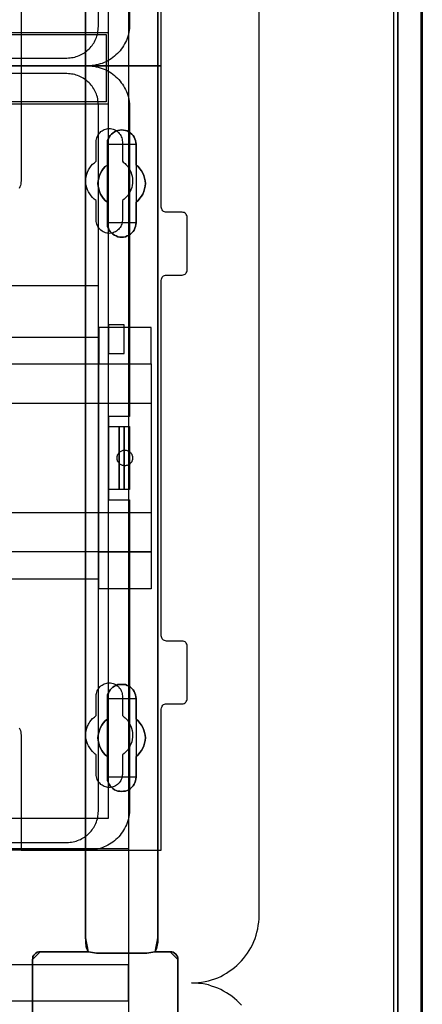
# Model space of a CAD drawing. Extents: x -543332 to -314699, y -9028 to 155584.
# Tile 158 of 256: x -442040 to -441269, y 24799 to 26681. Entities that reach past the tile are written whole.
import ezdxf

# ---------------------------------------------------------------- set-up
doc = ezdxf.new("R2010")
doc.units = 0
doc.header["$MEASUREMENT"] = 0
doc.layers.get('0').update_dxf_attribs({"color": 8})
for name, color, linetype in [('30', 7, 'Continuous'), ('5', 7, 'Continuous'), ('50', 7, 'Continuous')]:
    doc.layers.add(name, color=color, linetype=linetype)

# ---------------------------------------------------------------- blocks, each defined once
blk = doc.blocks.new('*U1106')
at = {"layer": '5', "color": 7}
for points in [[(896, -801.193125), (896, -20.806875), (895.948446, -19.779375), (895.896893, -18.751875), (895.793785, -17.724375), (895.587571, -16.74825), (895.381356, -15.72075), (895.072034, -14.744625), (894.762712, -13.7685), (894.401836, -12.84375), (893.989407, -11.919), (893.525424, -10.99425), (893.061441, -10.120875), (892.494351, -9.2475), (891.927261, -8.4255), (891.257063, -7.6035), (890.586865, -6.832875), (889.865114, -6.113625), (889.143363, -5.394375), (888.370058, -4.7265), (887.545199, -4.058625), (886.720341, -3.4935)], [(891.310316, -20.805704), (891.310316, -801.191648)], [(891.310316, -801.191648), (891.310316, -20.805704)], [(845.374185, -173.234937), (845.374185, -298.744188), (845.374185, -323.250088), (845.374185, -401.905292), (845.374185, -403.035543), (845.219512, -403.960294), (845.116396, -404.371294), (845.013281, -404.62817), (844.910165, -404.83367), (844.80705, -404.885045), (847.745842, -404.885045), (848.055188, -404.93642), (848.312977, -404.987795), (848.570766, -405.14192), (848.828554, -405.34742), (848.983228, -405.55292), (849.137901, -405.809796), (849.241017, -406.118046), (849.241017, -406.374921), (849.241017, -431.137696)], [(821.39983, -431.137696), (821.39983, -406.374921), (821.451388, -406.118046), (821.502946, -405.809796), (821.657619, -405.55292), (821.86385, -405.34742), (822.070081, -405.14192), (822.32787, -404.987795), (822.637216, -404.93642), (822.895005, -404.885045), (832.123843, -404.885045), (832.020727, -404.83367), (831.917612, -404.62817), (831.814496, -404.371294), (831.711381, -403.960294), (831.608265, -403.035543), (831.556707, -401.905292), (831.556707, -401.905292), (831.556707, -78.807593)], [(831.555951, -78.807619), (831.555951, -401.907002), (831.607518, -403.037259), (831.710651, -403.962015), (831.813784, -404.373017), (831.916918, -404.629894), (832.020051, -404.835395), (832.123184, -404.88677), (833.670183, -405.143647), (833.670183, -405.143647), (843.31314, -405.143647), (844.808572, -404.88677), (844.911706, -404.835395), (845.014839, -404.629894), (845.117972, -404.373017), (845.221105, -403.962015), (845.375805, -403.037259), (845.375805, -401.907002), (845.375805, -323.251388), (845.375805, -298.745361), (845.375805, -173.235456)], [(849.241017, -431.138668), (849.241017, -406.374113), (849.241017, -406.117219), (849.137901, -405.808947), (848.983228, -405.552053), (848.828554, -405.346538), (848.570766, -405.141023), (848.312977, -404.986887), (848.055188, -404.935508), (847.745842, -404.88413), (844.80705, -404.88413), (843.311875, -405.141023), (833.670575, -405.141023), (832.123843, -404.88413), (822.895005, -404.88413), (822.637216, -404.935508), (822.32787, -404.986887), (822.070081, -405.141023), (821.86385, -405.346538), (821.657619, -405.552053), (821.502946, -405.808947), (821.451388, -406.117219), (821.39983, -406.374113), (821.39983, -406.374113), (821.39983, -431.138668)]]:
    blk.add_lwpolyline(points, dxfattribs=at)
at = {"layer": '5', "color": 59}
for points in [[(891.307665, -20.806406), (891.307665, -801.190946), (891.307665, -20.806406)], [(895.997349, -20.806406), (895.997349, -780.795001), (895.997349, -20.806406)]]:
    blk.add_lwpolyline(points, close=True, dxfattribs=at)
at = {"layer": '5', "color": 7}
for points in [[(831.555951, -401.907625), (831.555951, -78.808532), (831.555951, -401.907625)], [(845.373154, -173.235771), (845.373154, -298.746832), (845.373154, -173.235771)], [(839.857989, -267.870029), (839.497071, -268.024179), (839.187713, -268.178328), (838.826796, -268.229711), (838.465878, -268.229711), (838.104961, -268.229711), (837.744043, -268.178328), (837.434685, -268.024179), (837.073768, -267.870029), (836.76441, -267.664497), (836.506612, -267.458964), (836.300373, -267.150666), (836.094134, -266.89375), (835.939455, -266.534068), (835.784776, -266.225769), (835.733217, -265.866087), (835.733217, -265.506405), (835.733217, -261.549904), (835.32074, -261.241605), (834.959822, -260.83054), (834.650464, -260.419475), (834.392666, -260.00841), (834.237987, -259.494579), (834.083308, -259.03213), (833.980189, -258.518299), (833.928629, -258.004468), (833.980189, -257.490636), (834.083308, -256.976805), (834.237987, -256.462974), (834.392666, -256.000526), (834.650464, -255.589461), (834.959822, -255.178395), (835.32074, -254.76733), (835.733217, -254.459032), (835.733217, -250.50253), (835.733217, -250.142848), (835.784776, -249.783167), (835.939455, -249.423485), (836.094134, -249.115186), (836.300373, -248.806887), (836.506612, -248.549971), (836.76441, -248.344439), (837.073768, -248.138906), (837.434685, -247.933374), (837.744043, -247.830607), (838.104961, -247.779224), (838.465878, -247.727841), (838.826796, -247.779224), (839.187713, -247.830607), (839.497071, -247.933374), (839.857989, -248.138906), (840.167347, -248.344439), (840.425145, -248.549971), (840.682943, -248.806887), (840.837622, -249.115186), (840.992301, -249.423485), (841.14698, -249.783167), (841.19854, -250.142848), (841.250099, -250.50253), (841.250099, -254.459032), (841.611017, -254.76733), (841.971934, -255.178395), (842.281292, -255.589461), (842.539091, -256.000526), (842.745329, -256.462974), (842.848448, -256.976805), (842.951568, -257.490636), (843.003127, -258.004468), (842.951568, -258.518299), (842.848448, -259.03213), (842.745329, -259.494579), (842.539091, -260.00841), (842.281292, -260.419475), (841.971934, -260.83054), (841.611017, -261.241605), (841.250099, -261.549904), (841.250099, -265.506405), (841.19854, -265.866087), (841.14698, -266.225769), (840.992301, -266.534068), (840.837622, -266.89375), (840.682943, -267.150666), (840.425145, -267.458964), (840.167347, -267.664497), (839.857989, -267.870029)], [(837.073768, -267.870029), (837.434685, -268.024179), (837.744043, -268.178328), (838.104961, -268.229711), (838.465878, -268.229711), (838.826796, -268.229711), (839.187713, -268.178328), (839.497071, -268.024179), (839.857989, -267.870029), (840.167347, -267.664497), (840.425145, -267.458964), (840.682943, -267.150666), (840.837622, -266.89375), (840.992301, -266.534068), (841.14698, -266.225769), (841.19854, -265.866087), (841.250099, -265.506405), (841.250099, -261.549904), (841.611017, -261.241605), (841.971934, -260.83054), (842.281292, -260.419475), (842.539091, -260.00841), (842.745329, -259.494579), (842.848448, -259.03213), (842.951568, -258.518299), (843.003127, -258.004468), (842.951568, -257.490636), (842.848448, -256.976805), (842.745329, -256.462974), (842.539091, -256.000526), (842.281292, -255.589461), (841.971934, -255.178395), (841.611017, -254.76733), (841.250099, -254.459032), (841.250099, -250.50253), (841.19854, -250.142848), (841.14698, -249.783167), (840.992301, -249.423485), (840.837622, -249.115186), (840.682943, -248.806887), (840.425145, -248.549971), (840.167347, -248.344439), (839.857989, -248.138906), (839.497071, -247.933374), (839.187713, -247.830607), (838.826796, -247.779224), (838.465878, -247.727841), (838.104961, -247.779224), (837.744043, -247.830607), (837.434685, -247.933374), (837.073768, -248.138906), (836.76441, -248.344439), (836.506612, -248.549971), (836.300373, -248.806887), (836.094134, -249.115186), (835.939455, -249.423485), (835.784776, -249.783167), (835.733217, -250.142848), (835.733217, -250.50253), (835.733217, -254.459032), (835.32074, -254.76733), (834.959822, -255.178395), (834.650464, -255.589461), (834.392666, -256.000526), (834.237987, -256.462974), (834.083308, -256.976805), (833.980189, -257.490636), (833.928629, -258.004468), (833.980189, -258.518299), (834.083308, -259.03213), (834.237987, -259.494579), (834.392666, -260.00841), (834.650464, -260.419475), (834.959822, -260.83054), (835.32074, -261.241605), (835.733217, -261.549904), (835.733217, -265.506405), (835.733217, -265.866087), (835.784776, -266.225769), (835.939455, -266.534068), (836.094134, -266.89375), (836.300373, -267.150666), (836.506612, -267.458964), (836.76441, -267.664497), (837.073768, -267.870029)], [(837.073768, -267.870029), (837.434685, -268.024179), (837.744043, -268.178328), (838.104961, -268.229711), (838.465878, -268.229711), (838.826796, -268.229711), (839.187713, -268.178328), (839.497071, -268.024179), (839.857989, -267.870029), (840.167347, -267.664497), (840.425145, -267.458964), (840.682943, -267.150666), (840.837622, -266.89375), (840.992301, -266.534068), (841.14698, -266.225769), (841.19854, -265.866087), (841.250099, -265.506405), (841.250099, -261.549904), (841.611017, -261.241605), (841.971934, -260.83054), (842.281292, -260.419475), (842.539091, -260.00841), (842.745329, -259.494579), (842.848448, -259.03213), (842.951568, -258.518299), (843.003127, -258.004468), (842.951568, -257.490636), (842.848448, -256.976805), (842.745329, -256.462974), (842.539091, -256.000526), (842.281292, -255.589461), (841.971934, -255.178395), (841.611017, -254.76733), (841.250099, -254.459032), (841.250099, -250.50253), (841.19854, -250.142848), (841.14698, -249.783167), (840.992301, -249.423485), (840.837622, -249.115186), (840.682943, -248.806887), (840.425145, -248.549971), (840.167347, -248.344439), (839.857989, -248.138906), (839.497071, -247.933374), (839.187713, -247.830607), (838.826796, -247.779224), (838.465878, -247.727841), (838.104961, -247.779224), (837.744043, -247.830607), (837.434685, -247.933374), (837.073768, -248.138906), (836.76441, -248.344439), (836.506612, -248.549971), (836.300373, -248.806887), (836.094134, -249.115186), (835.939455, -249.423485), (835.784776, -249.783167), (835.733217, -250.142848), (835.733217, -250.50253), (835.733217, -254.459032), (835.32074, -254.76733), (834.959822, -255.178395), (834.650464, -255.589461), (834.392666, -256.000526), (834.237987, -256.462974), (834.083308, -256.976805), (833.980189, -257.490636), (833.928629, -258.004468), (833.980189, -258.518299), (834.083308, -259.03213), (834.237987, -259.494579), (834.392666, -260.00841), (834.650464, -260.419475), (834.959822, -260.83054), (835.32074, -261.241605), (835.733217, -261.549904), (835.733217, -265.506405), (835.733217, -265.866087), (835.784776, -266.225769), (835.939455, -266.534068), (836.094134, -266.89375), (836.300373, -267.150666), (836.506612, -267.458964), (836.76441, -267.664497), (837.073768, -267.870029)], [(841.250792, -250.505736), (841.199233, -250.145639), (841.147674, -249.785541), (840.992997, -249.425444), (840.838321, -249.116789), (840.683644, -248.808134), (840.425849, -248.550921), (840.168054, -248.345151), (839.858701, -248.139381), (839.497788, -247.933611), (839.188434, -247.830726), (838.827522, -247.779284), (838.466609, -247.727841), (838.105697, -247.779284), (837.744784, -247.830726), (837.43543, -247.933611), (837.074518, -248.139381), (836.765164, -248.345151), (836.507369, -248.550921), (836.301133, -248.808134), (836.094898, -249.116789), (835.940221, -249.425444), (835.785544, -249.785541), (835.733985, -250.145639), (835.733985, -250.505736), (841.250792, -250.505736)], [(835.733985, -254.462051), (835.733985, -250.503088), (835.733985, -254.462051)], [(841.248141, -250.503088), (841.248141, -254.462051), (841.248141, -250.503088)], [(835.733985, -254.459403), (835.321332, -254.767738), (834.960261, -255.178852), (834.650771, -255.589966), (834.392864, -256.001079), (834.238119, -256.463582), (834.083374, -256.977474), (833.980211, -257.491366), (833.928629, -258.005258), (833.980211, -258.51915), (834.083374, -259.033041), (834.238119, -259.495544), (834.392864, -260.009436), (834.650771, -260.42055), (834.960261, -260.831663), (835.321332, -261.242777), (835.733985, -261.551112), (835.733985, -254.459403)], [(841.248141, -261.551112), (841.609462, -261.242777), (841.970783, -260.831663), (842.280486, -260.42055), (842.538572, -260.009436), (842.745041, -259.495544), (842.848276, -259.033041), (842.95151, -258.51915), (843.003127, -258.005258), (842.95151, -257.491366), (842.848276, -256.977474), (842.745041, -256.463582), (842.538572, -256.001079), (842.280486, -255.589966), (841.970783, -255.178852), (841.609462, -254.767738), (841.248141, -254.459403), (841.248141, -261.551112)], [(835.733985, -265.507427), (835.733985, -261.548464), (835.733985, -265.507427)], [(841.248141, -261.548464), (841.248141, -265.507427), (841.248141, -261.548464)], [(835.733985, -265.504779), (835.733985, -265.864676), (835.785544, -266.224573), (835.940221, -266.533055), (836.094898, -266.892952), (836.301133, -267.150021), (836.507369, -267.458504), (836.765164, -267.664159), (837.074518, -267.869815), (837.43543, -268.024056), (837.744784, -268.178298), (838.105697, -268.229711), (838.466609, -268.229711), (838.827522, -268.229711), (839.188434, -268.178298), (839.497788, -268.024056), (839.858701, -267.869815), (840.168054, -267.664159), (840.425849, -267.458504), (840.683644, -267.150021), (840.838321, -266.892952), (840.992997, -266.533055), (841.147674, -266.224573), (841.199233, -265.864676), (841.250792, -265.504779), (835.733985, -265.504779)], [(845.373154, -298.744184), (845.373154, -323.252684), (845.373154, -298.744184)], [(845.373154, -323.250036), (845.373154, -401.907625), (845.373154, -323.250036)], [(841.250099, -371.492049), (841.19854, -371.851684), (841.14698, -372.211319), (840.992301, -372.570955), (840.837622, -372.879214), (840.682943, -373.187473), (840.425145, -373.444355), (840.167347, -373.701238), (839.857989, -373.906744), (839.497071, -374.060873), (839.187713, -374.163626), (838.826796, -374.215003), (838.465878, -374.266379), (838.104961, -374.215003), (837.744043, -374.163626), (837.434685, -374.060873), (837.073768, -373.906744), (836.76441, -373.701238), (836.506612, -373.444355), (836.300373, -373.187473), (836.094134, -372.879214), (835.939455, -372.570955), (835.784776, -372.211319), (835.733217, -371.851684), (835.733217, -371.492049), (835.733217, -367.536058), (835.32074, -367.227799), (834.959822, -366.816787), (834.650464, -366.405775), (834.392666, -365.994763), (834.237987, -365.532375), (834.083308, -365.01861), (833.980189, -364.504845), (833.928629, -363.99108), (833.980189, -363.477315), (834.083308, -362.96355), (834.237987, -362.501162), (834.392666, -362.038773), (834.650464, -361.576385), (834.959822, -361.165373), (835.32074, -360.754361), (835.733217, -360.446102), (835.733217, -356.490112), (835.733217, -356.130476), (835.784776, -355.770841), (835.939455, -355.462582), (836.094134, -355.102946), (836.300373, -354.846064), (836.506612, -354.537805), (836.76441, -354.332299), (837.073768, -354.126793), (837.434685, -353.972663), (837.744043, -353.818534), (838.104961, -353.767157), (838.465878, -353.767157), (838.826796, -353.767157), (839.187713, -353.818534), (839.497071, -353.972663), (839.857989, -354.126793), (840.167347, -354.332299), (840.425145, -354.537805), (840.682943, -354.846064), (840.837622, -355.102946), (840.992301, -355.462582), (841.14698, -355.770841), (841.19854, -356.130476), (841.250099, -356.490112), (841.250099, -360.446102), (841.611017, -360.754361), (841.971934, -361.165373), (842.281292, -361.576385), (842.539091, -362.038773), (842.745329, -362.501162), (842.848448, -362.96355), (842.951568, -363.477315), (843.003127, -363.99108), (842.951568, -364.504845), (842.848448, -365.01861), (842.745329, -365.532375), (842.539091, -365.994763), (842.281292, -366.405775), (841.971934, -366.816787), (841.611017, -367.227799), (841.250099, -367.536058), (841.250099, -371.492049)], [(837.073768, -373.906744), (837.434685, -374.060873), (837.744043, -374.163626), (838.104961, -374.215003), (838.465878, -374.266379), (838.826796, -374.215003), (839.187713, -374.163626), (839.497071, -374.060873), (839.857989, -373.906744), (840.167347, -373.701238), (840.425145, -373.444355), (840.682943, -373.187473), (840.837622, -372.879214), (840.992301, -372.570955), (841.14698, -372.211319), (841.19854, -371.851684), (841.250099, -371.492049), (841.250099, -367.536058), (841.611017, -367.227799), (841.971934, -366.816787), (842.281292, -366.405775), (842.539091, -365.994763), (842.745329, -365.532375), (842.848448, -365.01861), (842.951568, -364.504845), (843.003127, -363.99108), (842.951568, -363.477315), (842.848448, -362.96355), (842.745329, -362.501162), (842.539091, -362.038773), (842.281292, -361.576385), (841.971934, -361.165373), (841.611017, -360.754361), (841.250099, -360.446102), (841.250099, -356.490112), (841.19854, -356.130476), (841.14698, -355.770841), (840.992301, -355.462582), (840.837622, -355.102946), (840.682943, -354.846064), (840.425145, -354.537805), (840.167347, -354.332299), (839.857989, -354.126793), (839.497071, -353.972663), (839.187713, -353.818534), (838.826796, -353.767157), (838.465878, -353.767157), (838.104961, -353.767157), (837.744043, -353.818534), (837.434685, -353.972663), (837.073768, -354.126793), (836.76441, -354.332299), (836.506612, -354.537805), (836.300373, -354.846064), (836.094134, -355.102946), (835.939455, -355.462582), (835.784776, -355.770841), (835.733217, -356.130476), (835.733217, -356.490112), (835.733217, -360.446102), (835.32074, -360.754361), (834.959822, -361.165373), (834.650464, -361.576385), (834.392666, -362.038773), (834.237987, -362.501162), (834.083308, -362.96355), (833.980189, -363.477315), (833.928629, -363.99108), (833.980189, -364.504845), (834.083308, -365.01861), (834.237987, -365.532375), (834.392666, -365.994763), (834.650464, -366.405775), (834.959822, -366.816787), (835.32074, -367.227799), (835.733217, -367.536058), (835.733217, -371.492049), (835.733217, -371.851684), (835.784776, -372.211319), (835.939455, -372.570955), (836.094134, -372.879214), (836.300373, -373.187473), (836.506612, -373.444355), (836.76441, -373.701238), (837.073768, -373.906744)], [(837.073768, -373.906744), (837.434685, -374.060873), (837.744043, -374.163626), (838.104961, -374.215003), (838.465878, -374.266379), (838.826796, -374.215003), (839.187713, -374.163626), (839.497071, -374.060873), (839.857989, -373.906744), (840.167347, -373.701238), (840.425145, -373.444355), (840.682943, -373.187473), (840.837622, -372.879214), (840.992301, -372.570955), (841.14698, -372.211319), (841.19854, -371.851684), (841.250099, -371.492049), (841.250099, -367.536058), (841.611017, -367.227799), (841.971934, -366.816787), (842.281292, -366.405775), (842.539091, -365.994763), (842.745329, -365.532375), (842.848448, -365.01861), (842.951568, -364.504845), (843.003127, -363.99108), (842.951568, -363.477315), (842.848448, -362.96355), (842.745329, -362.501162), (842.539091, -362.038773), (842.281292, -361.576385), (841.971934, -361.165373), (841.611017, -360.754361), (841.250099, -360.446102), (841.250099, -356.490112), (841.19854, -356.130476), (841.14698, -355.770841), (840.992301, -355.462582), (840.837622, -355.102946), (840.682943, -354.846064), (840.425145, -354.537805), (840.167347, -354.332299), (839.857989, -354.126793), (839.497071, -353.972663), (839.187713, -353.818534), (838.826796, -353.767157), (838.465878, -353.767157), (838.104961, -353.767157), (837.744043, -353.818534), (837.434685, -353.972663), (837.073768, -354.126793), (836.76441, -354.332299), (836.506612, -354.537805), (836.300373, -354.846064), (836.094134, -355.102946), (835.939455, -355.462582), (835.784776, -355.770841), (835.733217, -356.130476), (835.733217, -356.490112), (835.733217, -360.446102), (835.32074, -360.754361), (834.959822, -361.165373), (834.650464, -361.576385), (834.392666, -362.038773), (834.237987, -362.501162), (834.083308, -362.96355), (833.980189, -363.477315), (833.928629, -363.99108), (833.980189, -364.504845), (834.083308, -365.01861), (834.237987, -365.532375), (834.392666, -365.994763), (834.650464, -366.405775), (834.959822, -366.816787), (835.32074, -367.227799), (835.733217, -367.536058), (835.733217, -371.492049), (835.733217, -371.851684), (835.784776, -372.211319), (835.939455, -372.570955), (836.094134, -372.879214), (836.300373, -373.187473), (836.506612, -373.444355), (836.76441, -373.701238), (837.073768, -373.906744)], [(841.250792, -356.492089), (841.199233, -356.132193), (841.147674, -355.772296), (840.992997, -355.463813), (840.838321, -355.103916), (840.683644, -354.846847), (840.425849, -354.538365), (840.168054, -354.332709), (839.858701, -354.127054), (839.497788, -353.972813), (839.188434, -353.818571), (838.827522, -353.767157), (838.466609, -353.767157), (838.105697, -353.767157), (837.744784, -353.818571), (837.43543, -353.972813), (837.074518, -354.127054), (836.765164, -354.332709), (836.507369, -354.538365), (836.301133, -354.846847), (836.094898, -355.103916), (835.940221, -355.463813), (835.785544, -355.772296), (835.733985, -356.132193), (835.733985, -356.492089), (841.250792, -356.492089)], [(835.733985, -360.448405), (835.733985, -356.489441), (835.733985, -360.448405)], [(841.248141, -356.489441), (841.248141, -360.448405), (841.248141, -356.489441)], [(835.733985, -360.445757), (835.321332, -360.754092), (834.960261, -361.165205), (834.650771, -361.576319), (834.392864, -362.038822), (834.238119, -362.501324), (834.083374, -362.963827), (833.980211, -363.477719), (833.928629, -363.991611), (833.980211, -364.505503), (834.083374, -365.019395), (834.238119, -365.533287), (834.392864, -365.99579), (834.650771, -366.406903), (834.960261, -366.818017), (835.321332, -367.22913), (835.733985, -367.537465), (835.733985, -360.445757)], [(841.248141, -367.537465), (841.609462, -367.22913), (841.970783, -366.818017), (842.280486, -366.406903), (842.538572, -365.99579), (842.745041, -365.533287), (842.848276, -365.019395), (842.95151, -364.505503), (843.003127, -363.991611), (842.95151, -363.477719), (842.848276, -362.963827), (842.745041, -362.501324), (842.538572, -362.038822), (842.280486, -361.576319), (841.970783, -361.165205), (841.609462, -360.754092), (841.248141, -360.445757), (841.248141, -367.537465)], [(835.733985, -371.493781), (835.733985, -367.534817), (835.733985, -371.493781)], [(841.248141, -367.534817), (841.248141, -371.493781), (841.248141, -367.534817)], [(835.733985, -371.491133), (835.733985, -371.850887), (835.785544, -372.210641), (835.940221, -372.570395), (836.094898, -372.878756), (836.301133, -373.187117), (836.507369, -373.444084), (836.765164, -373.701051), (837.074518, -373.906625), (837.43543, -374.060805), (837.744784, -374.163592), (838.105697, -374.214986), (838.466609, -374.266379), (838.827522, -374.214986), (839.188434, -374.163592), (839.497788, -374.060805), (839.858701, -373.906625), (840.168054, -373.701051), (840.425849, -373.444084), (840.683644, -373.187117), (840.838321, -372.878756), (840.992997, -372.570395), (841.147674, -372.210641), (841.199233, -371.850887), (841.250792, -371.491133), (835.733985, -371.491133)], [(831.555951, -401.904976), (831.607767, -403.036004), (831.711399, -403.961391), (831.81503, -404.372674), (831.918661, -404.629726), (832.022293, -404.835367), (832.125924, -404.886778), (831.555951, -401.904976)], [(831.555951, -401.904976), (831.555951, -401.904976), (831.555951, -401.904976)], [(831.555951, -401.904976), (831.607767, -403.036004), (831.711399, -403.961391), (831.81503, -404.372674), (831.918661, -404.629726), (832.022293, -404.835367), (832.125924, -404.886778), (831.555951, -401.904976)], [(831.555951, -401.904976), (831.607767, -403.036004), (831.711399, -403.961391), (831.81503, -404.372674), (831.918661, -404.629726), (832.022293, -404.835367), (832.125924, -404.886778), (831.555951, -401.904976)], [(831.555951, -401.904976), (831.607767, -403.036004), (831.711399, -403.961391), (831.81503, -404.372674), (831.918661, -404.629726), (832.022293, -404.835367), (832.125924, -404.886778), (831.555951, -401.904976)], [(831.555951, -401.904976), (831.607767, -403.036004), (831.711399, -403.961391), (831.81503, -404.372674), (831.918661, -404.629726), (832.022293, -404.835367), (832.125924, -404.886778), (831.555951, -401.904976)], [(831.555951, -401.904976), (831.607767, -403.036004), (831.711399, -403.961391), (831.81503, -404.372674), (831.918661, -404.629726), (832.022293, -404.835367), (832.125924, -404.886778), (831.555951, -401.904976)], [(831.555951, -401.904976), (831.607767, -403.036004), (831.711399, -403.961391), (831.81503, -404.372674), (831.918661, -404.629726), (832.022293, -404.835367), (832.125924, -404.886778), (831.555951, -401.904976)], [(831.555951, -401.904976), (831.607767, -403.036004), (831.711399, -403.961391), (831.81503, -404.372674), (831.918661, -404.629726), (832.022293, -404.835367), (832.125924, -404.886778), (831.555951, -401.904976)], [(831.555951, -401.904976), (831.607767, -403.036004), (831.711399, -403.961391), (831.81503, -404.372674), (831.918661, -404.629726), (832.022293, -404.835367), (832.125924, -404.886778), (831.555951, -401.904976)], [(831.555951, -401.904976), (831.607767, -403.036004), (831.711399, -403.961391), (831.81503, -404.372674), (831.918661, -404.629726), (832.022293, -404.835367), (832.125924, -404.886778), (831.555951, -401.904976)], [(831.555951, -401.904976), (831.607767, -403.036004), (831.711399, -403.961391), (831.81503, -404.372674), (831.918661, -404.629726), (832.022293, -404.835367), (832.125924, -404.886778), (831.555951, -401.904976)], [(831.555951, -401.904976), (831.607767, -403.036004), (831.711399, -403.961391), (831.81503, -404.372674), (831.918661, -404.629726), (832.022293, -404.835367), (832.125924, -404.886778), (831.555951, -401.904976)], [(831.555951, -401.904976), (831.607767, -403.036004), (831.711399, -403.961391), (831.81503, -404.372674), (831.918661, -404.629726), (832.022293, -404.835367), (832.125924, -404.886778), (831.555951, -401.904976)], [(831.555951, -401.904976), (831.607767, -403.036004), (831.711399, -403.961391), (831.81503, -404.372674), (831.918661, -404.629726), (832.022293, -404.835367), (832.125924, -404.886778), (831.555951, -401.904976)], [(831.555951, -401.904976), (831.607767, -403.036004), (831.711399, -403.961391), (831.81503, -404.372674), (831.918661, -404.629726), (832.022293, -404.835367), (832.125924, -404.886778), (831.555951, -401.904976)], [(831.555951, -401.904976), (831.607767, -403.036004), (831.711399, -403.961391), (831.81503, -404.372674), (831.918661, -404.629726), (832.022293, -404.835367), (832.125924, -404.886778), (831.555951, -401.904976)], [(831.555951, -401.904976), (831.607767, -403.036004), (831.711399, -403.961391), (831.81503, -404.372674), (831.918661, -404.629726), (832.022293, -404.835367), (832.125924, -404.886778), (831.555951, -401.904976)], [(831.555951, -401.904976), (831.607767, -403.036004), (831.711399, -403.961391), (831.81503, -404.372674), (831.918661, -404.629726), (832.022293, -404.835367), (832.125924, -404.886778), (831.555951, -401.904976)], [(831.555951, -401.904976), (831.607767, -403.036004), (831.711399, -403.961391), (831.81503, -404.372674), (831.918661, -404.629726), (832.022293, -404.835367), (832.125924, -404.886778), (831.555951, -401.904976)], [(831.555951, -401.904976), (831.607767, -403.036004), (831.711399, -403.961391), (831.81503, -404.372674), (831.918661, -404.629726), (832.022293, -404.835367), (832.125924, -404.886778), (831.555951, -401.904976)], [(831.555951, -401.904976), (831.607767, -403.036004), (831.711399, -403.961391), (831.81503, -404.372674), (831.918661, -404.629726), (832.022293, -404.835367), (832.125924, -404.886778), (831.555951, -401.904976)], [(844.805832, -404.886778), (844.909464, -404.835367), (845.013095, -404.629726), (845.116727, -404.372674), (845.220358, -403.961391), (845.375805, -403.036004), (845.375805, -401.904976), (844.805832, -404.886778)], [(844.805832, -404.886778), (844.909464, -404.835367), (845.013095, -404.629726), (845.116727, -404.372674), (845.220358, -403.961391), (845.375805, -403.036004), (845.375805, -401.904976), (844.805832, -404.886778)], [(844.805832, -404.886778), (844.909464, -404.835367), (845.013095, -404.629726), (845.116727, -404.372674), (845.220358, -403.961391), (845.375805, -403.036004), (845.375805, -401.904976), (844.805832, -404.886778)], [(844.805832, -404.886778), (844.909464, -404.835367), (845.013095, -404.629726), (845.116727, -404.372674), (845.220358, -403.961391), (845.375805, -403.036004), (845.375805, -401.904976), (844.805832, -404.886778)], [(844.805832, -404.886778), (844.909464, -404.835367), (845.013095, -404.629726), (845.116727, -404.372674), (845.220358, -403.961391), (845.375805, -403.036004), (845.375805, -401.904976), (844.805832, -404.886778)], [(844.805832, -404.886778), (844.909464, -404.835367), (845.013095, -404.629726), (845.116727, -404.372674), (845.220358, -403.961391), (845.375805, -403.036004), (845.375805, -401.904976), (844.805832, -404.886778)], [(844.805832, -404.886778), (844.909464, -404.835367), (845.013095, -404.629726), (845.116727, -404.372674), (845.220358, -403.961391), (845.375805, -403.036004), (845.375805, -401.904976), (844.805832, -404.886778)], [(844.805832, -404.886778), (844.909464, -404.835367), (845.013095, -404.629726), (845.116727, -404.372674), (845.220358, -403.961391), (845.375805, -403.036004), (845.375805, -401.904976), (844.805832, -404.886778)], [(844.805832, -404.886778), (844.909464, -404.835367), (845.013095, -404.629726), (845.116727, -404.372674), (845.220358, -403.961391), (845.375805, -403.036004), (845.375805, -401.904976), (844.805832, -404.886778)], [(844.805832, -404.886778), (844.909464, -404.835367), (845.013095, -404.629726), (845.116727, -404.372674), (845.220358, -403.961391), (845.375805, -403.036004), (845.375805, -401.904976), (844.805832, -404.886778)], [(844.805832, -404.886778), (844.909464, -404.835367), (845.013095, -404.629726), (845.116727, -404.372674), (845.220358, -403.961391), (845.375805, -403.036004), (845.375805, -401.904976), (844.805832, -404.886778)], [(844.805832, -404.886778), (844.909464, -404.835367), (845.013095, -404.629726), (845.116727, -404.372674), (845.220358, -403.961391), (845.375805, -403.036004), (845.375805, -401.904976), (844.805832, -404.886778)], [(844.805832, -404.886778), (844.909464, -404.835367), (845.013095, -404.629726), (845.116727, -404.372674), (845.220358, -403.961391), (845.375805, -403.036004), (845.375805, -401.904976), (844.805832, -404.886778)], [(844.805832, -404.886778), (844.909464, -404.835367), (845.013095, -404.629726), (845.116727, -404.372674), (845.220358, -403.961391), (845.375805, -403.036004), (845.375805, -401.904976), (844.805832, -404.886778)], [(844.805832, -404.886778), (844.909464, -404.835367), (845.013095, -404.629726), (845.116727, -404.372674), (845.220358, -403.961391), (845.375805, -403.036004), (845.375805, -401.904976), (844.805832, -404.886778)], [(844.805832, -404.886778), (844.909464, -404.835367), (845.013095, -404.629726), (845.116727, -404.372674), (845.220358, -403.961391), (845.375805, -403.036004), (845.375805, -401.904976), (844.805832, -404.886778)], [(844.805832, -404.886778), (844.909464, -404.835367), (845.013095, -404.629726), (845.116727, -404.372674), (845.220358, -403.961391), (845.375805, -403.036004), (845.375805, -401.904976), (844.805832, -404.886778)], [(844.805832, -404.886778), (844.909464, -404.835367), (845.013095, -404.629726), (845.116727, -404.372674), (845.220358, -403.961391), (845.375805, -403.036004), (845.375805, -401.904976), (844.805832, -404.886778)], [(844.805832, -404.886778), (844.909464, -404.835367), (845.013095, -404.629726), (845.116727, -404.372674), (845.220358, -403.961391), (845.375805, -403.036004), (845.375805, -401.904976), (844.805832, -404.886778)], [(844.805832, -404.886778), (844.909464, -404.835367), (845.013095, -404.629726), (845.116727, -404.372674), (845.220358, -403.961391), (845.375805, -403.036004), (845.375805, -401.904976), (844.805832, -404.886778)], [(844.805832, -404.886778), (844.909464, -404.835367), (845.013095, -404.629726), (845.116727, -404.372674), (845.220358, -403.961391), (845.375805, -403.036004), (845.375805, -401.904976), (844.805832, -404.886778)], [(845.373154, -401.904976), (845.373154, -401.904976), (845.373154, -401.904976)], [(822.897666, -404.88413), (822.639418, -404.935631), (822.329521, -404.987133), (822.071274, -405.141638), (821.864676, -405.347645), (821.658078, -405.553651), (821.503129, -405.81116), (821.45148, -406.12017), (821.39983, -406.377678), (822.897666, -404.88413)], [(821.39983, -406.37503), (821.39983, -431.1404), (821.39983, -406.37503)], [(822.895015, -404.88413), (832.125924, -404.88413), (822.895015, -404.88413)], [(832.123273, -404.88413), (833.67413, -405.143647), (832.123273, -404.88413)], [(832.123273, -404.88413), (832.123273, -404.88413), (832.123273, -404.88413)], [(843.313299, -405.140999), (833.671479, -405.140999), (843.313299, -405.140999)], [(843.310648, -405.143647), (844.808483, -404.88413), (843.310648, -405.143647)], [(844.805832, -404.88413), (844.805832, -404.88413), (844.805832, -404.88413)], [(847.745832, -404.88413), (844.805832, -404.88413), (847.745832, -404.88413)], [(849.241017, -406.377678), (849.241017, -406.12017), (849.1379, -405.81116), (848.983226, -405.553651), (848.828552, -405.347645), (848.570761, -405.141638), (848.312971, -404.987133), (848.05518, -404.935631), (847.745832, -404.88413), (849.241017, -406.377678)], [(849.238365, -406.37503), (849.238365, -431.1404), (849.238365, -406.37503)]]:
    blk.add_lwpolyline(points, close=True, dxfattribs=at)
at = {"layer": '50', "color": 7}
for points in [[(895.766709, -801.133213), (895.766709, -20.558787), (895.715375, -19.53212), (895.66404, -18.556787), (895.510037, -17.530121), (895.356035, -16.554788), (895.150698, -15.579455), (894.842692, -14.655455), (894.534687, -13.731456), (894.175347, -12.807456), (893.764673, -11.934789), (893.302664, -11.113456), (892.840656, -10.24079), (892.327313, -9.47079), (891.762636, -8.70079), (891.146625, -7.930791), (890.530614, -7.212124), (889.863269, -6.544791), (889.144589, -5.877458), (888.425909, -5.261458), (887.655895, -4.645458), (886.885882, -4.132125), (886.064533, -3.618792)], [(890.538865, -801.136518), (890.538865, -20.552831)], [(861.376437, -415.107967), (860.965643, -414.64587), (860.5035, -414.235118), (860.041357, -413.824365), (859.579214, -413.413612), (859.065722, -413.054204), (858.552229, -412.746139), (857.987388, -412.438075), (857.422546, -412.13001), (856.857705, -411.87329), (856.292863, -411.667913), (855.676672, -411.462537), (855.060482, -411.257161), (854.444291, -411.103129), (853.776751, -411.00044), (853.16056, -410.949096), (852.49302, -410.897752), (851.82548, -410.846408), (852.49302, -410.846408), (853.16056, -410.795064), (853.776751, -410.692376), (854.444291, -410.589688), (855.060482, -410.435655), (855.676672, -410.281623), (856.292863, -410.076247), (856.857705, -409.870871), (857.422546, -409.61415), (857.987388, -409.306086), (858.552229, -408.998021), (859.065722, -408.638612), (859.579214, -408.279204), (860.041357, -407.919795), (860.5035, -407.509043), (860.965643, -407.09829), (861.376437, -406.636193), (861.787231, -406.174096), (862.198025, -405.660656), (862.55747, -405.147215), (862.865565, -404.633774), (863.173661, -404.120333), (863.481756, -403.555548), (863.738502, -402.939419), (863.995248, -402.374634), (864.200645, -401.758505), (864.354693, -401.142376), (864.508741, -400.526247), (864.611439, -399.910118), (864.714138, -399.242645), (864.765487, -398.575172), (864.765487, -397.907699), (864.765487, -84.554755)], [(503.983265, -85.921426), (839.76091, -85.921426), (839.76091, -735.000783), (503.983265, -735.000783), (503.983265, -85.921426)], [(507.824617, -92.486155), (835.919558, -92.486155), (835.919558, -379.414356), (507.824617, -379.414356), (507.824617, -92.486155)], [(507.824617, -229.100851), (835.919558, -229.100851), (835.919558, -242.79966), (507.824617, -242.79966), (507.824617, -229.100851)], [(839.76091, -435.77199), (503.983265, -435.77199), (503.983265, -385.150219), (839.76091, -385.150219), (839.76091, -435.77199)], [(503.983265, -414.285013), (839.76091, -414.285013), (839.76091, -407.405155), (503.983265, -407.405155), (503.983265, -414.285013)]]:
    blk.add_lwpolyline(points, dxfattribs=at)
blk.add_lwpolyline([(508.238179, -229.513961), (835.505996, -229.513961), (835.505996, -242.386551), (508.238179, -242.386551), (508.238179, -229.513961)], close=True, dxfattribs=at)
blk = doc.blocks.new('*U1107')
at = {"layer": '50', "color": 7}
for points in [[(840.002154, -168.476979), (840.002154, -227.493776), (839.981154, -227.914123), (839.960154, -228.313453), (839.918153, -228.712784), (839.834152, -229.112114), (839.750152, -229.511444), (839.645151, -229.889757), (839.51915, -230.26807), (839.372148, -230.625365), (839.204147, -230.98266), (839.036145, -231.318938), (838.847144, -231.655216), (838.637142, -231.991494), (838.40614, -232.306755), (838.175138, -232.600998), (837.923136, -232.895242), (837.650133, -233.168468), (837.377131, -233.420676), (837.083128, -233.672885), (836.789125, -233.925093), (836.474123, -234.135267), (836.13812, -234.345441), (835.802117, -234.534597), (835.466114, -234.723754), (835.109111, -234.870875), (834.752107, -235.017997), (834.374104, -235.144101), (833.996101, -235.249188), (833.597097, -235.333258), (833.219094, -235.417327), (832.82009, -235.459362), (832.421087, -235.501397), (832.001083, -235.501397), (512.000243, -235.501397)], [(515.970229, -234.010496), (827.968097, -234.010496), (828.283097, -233.989478), (828.598098, -233.96846), (828.892099, -233.926425), (829.1861, -233.884389), (829.480101, -233.821336), (829.774102, -233.737265), (830.047102, -233.632176), (830.320103, -233.527087), (830.593104, -233.421999), (830.845105, -233.274874), (831.097105, -233.148768), (831.349106, -232.980626), (831.580107, -232.812484), (831.811107, -232.644342), (832.021108, -232.455182), (832.231108, -232.245004), (832.441109, -232.055844), (832.630109, -231.824649), (832.81911, -231.593454), (832.98711, -231.362258), (833.134111, -231.131063), (833.281111, -230.87885), (833.407112, -230.605619), (833.533112, -230.353406), (833.638112, -230.080175), (833.743113, -229.806944), (833.827113, -229.512696), (833.890113, -229.218447), (833.932113, -228.924198), (833.974113, -228.62995), (833.995113, -228.314683), (834.016113, -227.999417), (834.016113, -93.002352)]]:
    blk.add_lwpolyline(points, dxfattribs=at)
blk = doc.blocks.new('*U1108')
at = {"layer": '30', "color": 7}
blk.add_lwpolyline([(819.226609, -213.484137), (819.226609, -235.501397), (846.056088, -235.501397), (846.056088, -208.508866)], dxfattribs=at)
blk.add_lwpolyline([(819.226609, -213.484137), (819.226609, -235.501397), (846.056088, -235.501397), (846.056088, -208.508866)], dxfattribs=at)
blk = doc.blocks.new('*U1118')
at = {"layer": '50', "color": 7}
for points in [[(512.000243, -235.498748), (832.001083, -235.498748), (832.421087, -235.519766), (832.82009, -235.540783), (833.219094, -235.582818), (833.597097, -235.666887), (833.996101, -235.750957), (834.374104, -235.856044), (834.752107, -235.982148), (835.109111, -236.12927), (835.466114, -236.276391), (835.802117, -236.465548), (836.13812, -236.654704), (836.474123, -236.864878), (836.789125, -237.075052), (837.083128, -237.32726), (837.377131, -237.579469), (837.650133, -237.831677), (837.923136, -238.104903), (838.175138, -238.399147), (838.40614, -238.714407), (838.637142, -239.00865), (838.847144, -239.344929), (839.036145, -239.681207), (839.204147, -240.017485), (839.372148, -240.37478), (839.51915, -240.753093), (839.645151, -241.110388), (839.750152, -241.488701), (839.834152, -241.888031), (839.918153, -242.287361), (839.960154, -242.686692), (839.981154, -243.086022), (840.002154, -243.506369), (840.002154, -302.523166), (835.970118, -302.523166), (835.970118, -318.475355), (840.002154, -318.475355), (840.002154, -377.492152), (839.981154, -377.9125), (839.960154, -378.31183), (839.918153, -378.71116), (839.834152, -379.11049), (839.750152, -379.50982), (839.645151, -379.888133), (839.51915, -380.266446), (839.372148, -380.623741), (839.204147, -380.981037), (839.036145, -381.317315), (838.847144, -381.653593), (838.637142, -381.989871), (838.40614, -382.305131), (838.175138, -382.599375), (837.923136, -382.893618), (837.650133, -383.166844), (837.377131, -383.419052), (837.083128, -383.671261), (836.789125, -383.92347), (836.474123, -384.133643), (836.13812, -384.343817), (835.802117, -384.532974), (835.466114, -384.72213), (835.109111, -384.869252), (834.752107, -385.016373), (834.374104, -385.142477), (833.996101, -385.247564), (833.597097, -385.331634), (833.219094, -385.415703), (832.82009, -385.457738), (832.421087, -385.499773), (832.001083, -385.499773), (512.000243, -385.499773)], [(515.970229, -384.008872), (827.968097, -384.008872), (828.283097, -383.987855), (828.598098, -383.966837), (828.892099, -383.924803), (829.1861, -383.882768), (829.480101, -383.819716), (829.774102, -383.735646), (830.047102, -383.630559), (830.320103, -383.525472), (830.593104, -383.420386), (830.845105, -383.273264), (831.097105, -383.14716), (831.349106, -382.979021), (831.580107, -382.810882), (831.811107, -382.642743), (832.021108, -382.453586), (832.231108, -382.243412), (832.441109, -382.054256), (832.630109, -381.823065), (832.81911, -381.591873), (832.98711, -381.360682), (833.134111, -381.129491), (833.281111, -380.877283), (833.407112, -380.604057), (833.533112, -380.351848), (833.638112, -380.078622), (833.743113, -379.805396), (833.827113, -379.511153), (833.890113, -379.21691), (833.932113, -378.922666), (833.974113, -378.628423), (833.995113, -378.313162), (834.016113, -377.997901), (834.016113, -243.003268), (833.995113, -242.688007), (833.974113, -242.372747), (833.932113, -242.078503), (833.890113, -241.78426), (833.827113, -241.490017), (833.743113, -241.195773), (833.638112, -240.922547), (833.533112, -240.649321), (833.407112, -240.397113), (833.281111, -240.123887), (833.134111, -239.871678), (832.98711, -239.640487), (832.81911, -239.409296), (832.630109, -239.178105), (832.441109, -238.946914), (832.231108, -238.757757), (832.021108, -238.547583), (831.811107, -238.358427), (831.580107, -238.190288), (831.349106, -238.022149), (831.097105, -237.85401), (830.845105, -237.727906), (830.593104, -237.580784), (830.320103, -237.475697), (830.047102, -237.37061), (829.774102, -237.265523), (829.480101, -237.181454), (829.1861, -237.118401), (828.892099, -237.076367), (828.598098, -237.034332), (828.283097, -237.013315), (827.968097, -236.992297), (515.970229, -236.992297)], [(509.985212, -277.514077), (834.016113, -277.514077), (834.016113, -277.514077), (834.016113, -243.003308), (833.995113, -242.688045), (833.974113, -242.372782), (833.932113, -242.078537), (833.890113, -241.784292), (833.827113, -241.490047), (833.743113, -241.195801), (833.638112, -240.922574), (833.533112, -240.649346), (833.407112, -240.397136), (833.281111, -240.123908), (833.134111, -239.871698), (832.98711, -239.640505), (832.81911, -239.409312), (832.630109, -239.178119), (832.441109, -238.946927), (832.231108, -238.757769), (832.021108, -238.547594), (831.811107, -238.358436), (831.580107, -238.190296), (831.349106, -238.022156), (831.097105, -237.854016), (830.845105, -237.72791), (830.593104, -237.580788), (830.320103, -237.4757), (830.047102, -237.370613), (829.774102, -237.265525), (829.480101, -237.181455), (829.1861, -237.118402), (828.892099, -237.076367), (828.598098, -237.034332), (828.283097, -237.013315), (827.968097, -236.992297), (515.970229, -236.992297)], [(834.016113, -277.514077), (834.016113, -243.003308), (833.995113, -242.688045), (833.974113, -242.372782), (833.932113, -242.078537), (833.890113, -241.784292), (833.827113, -241.490047), (833.743113, -241.195801), (833.638112, -240.922574), (833.533112, -240.649346), (833.407112, -240.397136), (833.281111, -240.123908), (833.134111, -239.871698), (832.98711, -239.640505), (832.81911, -239.409312), (832.630109, -239.178119), (832.441109, -238.946927), (832.231108, -238.757769), (832.021108, -238.547594), (831.811107, -238.358436), (831.580107, -238.190296), (831.349106, -238.022156), (831.097105, -237.854016), (830.845105, -237.72791), (830.593104, -237.580788), (830.320103, -237.4757), (830.047102, -237.370613), (829.774102, -237.265525), (829.480101, -237.181455), (829.1861, -237.118402), (828.892099, -237.076367), (828.598098, -237.034332), (828.283097, -237.013315), (827.968097, -236.992297), (515.970229, -236.992297)], [(509.985212, -277.514077), (834.016113, -277.514077)], [(838.970901, -284.995061), (835.967276, -284.995061), (835.967276, -290.481999), (838.970901, -290.481999), (838.970901, -284.995061)], [(509.985212, -287.349254), (834.016113, -287.349254), (834.016113, -333.651915), (509.985212, -333.651915), (509.985212, -287.349254)], [(835.967276, -304.477399), (837.984715, -304.477399), (837.984715, -316.52377), (835.967276, -316.52377), (835.967276, -304.477399)], [(837.982064, -304.477399), (838.970901, -304.477399), (838.970901, -316.52377), (837.982064, -316.52377), (837.982064, -304.477399)], [(838.970901, -304.477399), (840.002154, -304.477399), (840.002154, -316.52377), (838.970901, -316.52377), (838.970901, -304.477399)]]:
    blk.add_lwpolyline(points, dxfattribs=at)
blk = doc.blocks.new('*U1119')
at = {"layer": '30', "color": 7}
for points in [[(818.868584, -362.064223), (819.002844, -362.334374), (819.09235, -362.604524), (819.15948, -362.897187), (819.204233, -363.18985), (819.226609, -363.482513), (819.226609, -385.499773), (846.056088, -385.499773), (846.056088, -358.507243), (846.078465, -358.282117), (846.145594, -358.102017), (846.2351, -357.921917), (846.36936, -357.764329), (846.503619, -357.651766), (846.682631, -357.561716), (846.861644, -357.516691), (847.063033, -357.494179), (850.06149, -357.494179), (850.240502, -357.471666), (850.419515, -357.404128), (850.598527, -357.314078), (850.732786, -357.179003), (850.844669, -357.021415), (850.934175, -356.863828), (850.978928, -356.661215), (851.001305, -356.458602), (851.001305, -346.440524), (850.978928, -346.260423), (850.934175, -346.080323), (850.844669, -345.900223), (850.732786, -345.765148), (850.598527, -345.652585), (850.419515, -345.562535), (850.240502, -345.51751), (850.06149, -345.494997), (847.063033, -345.494997), (846.861644, -345.472485), (846.682631, -345.404947), (846.503619, -345.314897), (846.36936, -345.179822), (846.2351, -345.044746), (846.145594, -344.864646), (846.078465, -344.684546), (846.056088, -344.481933), (846.056088, -276.516588), (846.078465, -276.313975), (846.145594, -276.111363), (846.2351, -275.931262), (846.36936, -275.773675), (846.503619, -275.661112), (846.682631, -275.571062), (846.861644, -275.526037), (847.063033, -275.503524), (850.06149, -275.503524), (850.06149, -275.503524), (850.240502, -275.481012), (850.419515, -275.413474), (850.598527, -275.323424), (850.732786, -275.188349), (850.844669, -275.053273), (850.934175, -274.873173), (850.978928, -274.693073), (851.001305, -274.49046), (851.001305, -264.539919), (850.978928, -264.314794), (850.934175, -264.112181), (850.844669, -263.932081), (850.732786, -263.797006), (850.598527, -263.66193), (850.419515, -263.57188), (850.240502, -263.526855), (850.06149, -263.504343), (847.063033, -263.504343), (846.861644, -263.48183), (846.682631, -263.436805), (846.503619, -263.324242), (846.36936, -263.21168), (846.2351, -263.054092), (846.145594, -262.873992), (846.078465, -262.693891), (846.056088, -262.491279), (846.056088, -235.498748), (819.226609, -235.498748), (819.226609, -257.516008), (819.204233, -257.808671), (819.15948, -258.101334), (819.09235, -258.393997), (819.002844, -258.664148), (818.868584, -258.934298)], [(850.06149, -275.503524), (850.240502, -275.481012), (850.419515, -275.413474), (850.598527, -275.323424), (850.732786, -275.188349), (850.844669, -275.053273), (850.934175, -274.873173), (850.978928, -274.693073), (851.001305, -274.49046), (851.001305, -264.539919), (850.978928, -264.314794), (850.934175, -264.112181), (850.844669, -263.932081), (850.732786, -263.797006), (850.598527, -263.66193), (850.419515, -263.57188), (850.240502, -263.526855), (850.06149, -263.504343), (847.063033, -263.504343), (846.861644, -263.48183), (846.682631, -263.436805), (846.503619, -263.324242), (846.36936, -263.21168), (846.2351, -263.054092), (846.145594, -262.873992), (846.078465, -262.693891), (846.056088, -262.491279), (846.056088, -235.498748), (819.226609, -235.498748), (819.226609, -257.516008), (819.204233, -257.808671), (819.15948, -258.101334), (819.09235, -258.393997), (819.002844, -258.664148), (818.868584, -258.934298)], [(818.868584, -362.064223), (819.002844, -362.334374), (819.09235, -362.604524), (819.15948, -362.897187), (819.204233, -363.18985), (819.226609, -363.482513), (819.226609, -385.499773), (846.056088, -385.499773), (846.056088, -358.507243), (846.078465, -358.282117), (846.145594, -358.102017), (846.2351, -357.921917), (846.36936, -357.764329), (846.503619, -357.651766), (846.682631, -357.561716), (846.861644, -357.516691), (847.063033, -357.494179), (850.06149, -357.494179), (850.240502, -357.471666), (850.419515, -357.404128), (850.598527, -357.314078), (850.732786, -357.179003), (850.844669, -357.021415), (850.934175, -356.863828), (850.978928, -356.661215), (851.001305, -356.458602), (851.001305, -346.440524), (850.978928, -346.260423), (850.934175, -346.080323), (850.844669, -345.900223), (850.732786, -345.765148), (850.598527, -345.652585), (850.419515, -345.562535), (850.240502, -345.51751), (850.06149, -345.494997), (847.063033, -345.494997), (846.861644, -345.472485), (846.682631, -345.404947), (846.503619, -345.314897), (846.36936, -345.179822), (846.2351, -345.044746), (846.145594, -344.864646), (846.078465, -344.684546), (846.056088, -344.481933), (846.056088, -276.516588), (846.078465, -276.313975), (846.145594, -276.111363), (846.2351, -275.931262), (846.36936, -275.773675), (846.503619, -275.661112), (846.682631, -275.571062), (846.861644, -275.526037), (847.063033, -275.503524), (850.06149, -275.503524)], [(833.591788, -265.014208), (833.591788, -261.254184), (833.233686, -260.984003), (832.897966, -260.668792), (832.607008, -260.331065), (832.360813, -259.970823), (832.136999, -259.588066), (831.957948, -259.20531), (831.801278, -258.800038), (831.711753, -258.372251), (831.644609, -257.966979), (831.622227, -257.516676), (831.644609, -257.088889), (831.711753, -256.661102), (831.801278, -256.233315), (831.957948, -255.805528), (832.136999, -255.400256), (832.360813, -254.994984), (832.629389, -254.634743), (832.920347, -254.319531), (833.256068, -254.026835), (833.591788, -253.756653), (833.591788, -250.019145), (833.61417, -249.771479), (833.636551, -249.523813), (833.703695, -249.276147), (833.793221, -249.050996), (833.905128, -248.825845), (834.017035, -248.623209), (834.173704, -248.420573), (834.330374, -248.240452), (834.509425, -248.082846), (834.710857, -247.92524), (834.91229, -247.812665), (835.136103, -247.700089), (835.359917, -247.610029), (835.606112, -247.542484), (835.852307, -247.497453), (836.098503, -247.497453), (836.344698, -247.497453), (836.590893, -247.542484), (836.837088, -247.610029), (837.060902, -247.700089), (837.284716, -247.812665), (837.486148, -247.92524), (837.68758, -248.082846), (837.866631, -248.240452), (838.023301, -248.420573), (838.157589, -248.623209), (838.291877, -248.825845), (838.403784, -249.050996), (838.49331, -249.276147), (838.560454, -249.523813), (838.582835, -249.771479), (838.605217, -250.019145), (838.605217, -253.756653), (838.784268, -253.891744), (838.963319, -254.026835), (839.14237, -254.18444), (839.299039, -254.342046), (839.589997, -254.657258), (839.836192, -255.017499), (840.060006, -255.400256), (840.239057, -255.783013), (840.373345, -256.188285), (840.485252, -256.616072), (840.552396, -257.043859), (840.574778, -257.471646), (840.552396, -257.921948), (840.485252, -258.349735), (840.395727, -258.777523), (840.239057, -259.20531), (840.060006, -259.633097), (839.813811, -260.038369), (839.567616, -260.376095), (839.254277, -260.691307), (838.940937, -260.984003), (838.605217, -261.254184), (838.605217, -265.014208), (838.582835, -265.261874), (838.560454, -265.50954), (838.49331, -265.757206), (838.403784, -265.982357), (838.291877, -266.207508), (838.157589, -266.410144), (838.023301, -266.61278), (837.866631, -266.792901), (837.68758, -266.950507), (837.486148, -267.085597), (837.284716, -267.220688), (837.060902, -267.333264), (836.837088, -267.423324), (836.590893, -267.490869), (836.344698, -267.513385), (836.098503, -267.5359), (835.852307, -267.513385), (835.606112, -267.490869), (835.359917, -267.423324), (835.136103, -267.333264), (834.91229, -267.220688), (834.710857, -267.085597), (834.509425, -266.950507), (834.330374, -266.792901), (834.173704, -266.61278), (834.017035, -266.410144), (833.905128, -266.207508), (833.793221, -265.982357), (833.703695, -265.757206), (833.636551, -265.50954), (833.61417, -265.261874), (833.591788, -265.014208)], [(844.087401, -285.52204), (834.127457, -285.52204), (834.127457, -292.481342), (844.087401, -292.481342), (844.087401, -285.52204)], [(499.9802, -292.478694), (844.087401, -292.478694), (844.087401, -328.453624), (499.9802, -328.453624), (499.9802, -292.478694)], [(499.9802, -299.972919), (844.087401, -299.972919), (844.087401, -320.959398), (499.9802, -320.959398), (499.9802, -299.972919)], [(839.073693, -311.976921), (838.916863, -311.954372), (838.782438, -311.931823), (838.648012, -311.909275), (838.491183, -311.864177), (838.379161, -311.796531), (838.244736, -311.728885), (838.132715, -311.63869), (838.020693, -311.548496), (837.931076, -311.435752), (837.841459, -311.323009), (837.774247, -311.210265), (837.707034, -311.074973), (837.662225, -310.939681), (837.617417, -310.78184), (837.595013, -310.624), (837.595013, -310.466159), (837.595013, -310.308318), (837.617417, -310.173026), (837.662225, -310.015185), (837.707034, -309.879893), (837.774247, -309.744601), (837.841459, -309.631858), (837.931076, -309.519114), (838.020693, -309.406371), (838.132715, -309.316176), (838.244736, -309.225981), (838.379161, -309.158335), (838.491183, -309.090689), (838.648012, -309.023043), (838.782438, -309.000495), (838.916863, -308.977946), (839.073693, -308.955397), (839.230523, -308.977946), (839.364948, -309.000495), (839.521778, -309.023043), (839.656204, -309.090689), (839.790629, -309.158335), (839.90265, -309.225981), (840.014672, -309.316176), (840.126693, -309.406371), (840.21631, -309.519114), (840.305927, -309.631858), (840.395544, -309.744601), (840.440352, -309.879893), (840.507565, -310.015185), (840.529969, -310.173026), (840.552374, -310.308318), (840.574778, -310.466159), (840.552374, -310.624), (840.529969, -310.78184), (840.507565, -310.939681), (840.440352, -311.074973), (840.395544, -311.210265), (840.305927, -311.323009), (840.21631, -311.435752), (840.126693, -311.548496), (840.014672, -311.63869), (839.90265, -311.728885), (839.790629, -311.796531), (839.656204, -311.864177), (839.521778, -311.909275), (839.364948, -311.931823), (839.230523, -311.954372), (839.073693, -311.976921)], [(844.087401, -335.479129), (834.127457, -335.479129), (834.127457, -328.450976), (844.087401, -328.450976), (844.087401, -335.479129)], [(833.591788, -370.979376), (833.591788, -367.241868), (833.412737, -367.106777), (833.233686, -366.949171), (833.054635, -366.791566), (832.897966, -366.63396), (832.607008, -366.296233), (832.360813, -365.935992), (832.136999, -365.553235), (831.957948, -365.170478), (831.801278, -364.742691), (831.711753, -364.337419), (831.644609, -363.909632), (831.622227, -363.45933), (831.644609, -363.031543), (831.711753, -362.603756), (831.801278, -362.175969), (831.957948, -361.770697), (832.047473, -361.568061), (832.136999, -361.365425), (832.248906, -361.162789), (832.360813, -360.960153), (832.629389, -360.622426), (832.920347, -360.307215), (833.256068, -360.014518), (833.591788, -359.744337), (833.591788, -355.984314), (833.61417, -355.736648), (833.636551, -355.488981), (833.703695, -355.241315), (833.793221, -355.016164), (833.905128, -354.791013), (834.017035, -354.588377), (834.173704, -354.408256), (834.330374, -354.20562), (834.509425, -354.048014), (834.710857, -353.912924), (834.91229, -353.777833), (835.136103, -353.665258), (835.359917, -353.575197), (835.606112, -353.530167), (835.852307, -353.485137), (836.098503, -353.462622), (836.344698, -353.485137), (836.590893, -353.530167), (836.837088, -353.575197), (837.060902, -353.665258), (837.284716, -353.777833), (837.486148, -353.912924), (837.68758, -354.048014), (837.866631, -354.20562), (838.023301, -354.408256), (838.157589, -354.588377), (838.291877, -354.791013), (838.403784, -355.016164), (838.49331, -355.241315), (838.560454, -355.488981), (838.582835, -355.736648), (838.605217, -355.984314), (838.605217, -359.744337), (838.784268, -359.879427), (838.963319, -360.014518), (839.14237, -360.149609), (839.299039, -360.307215), (839.589997, -360.644941), (839.836192, -361.005183), (840.060006, -361.365425), (840.239057, -361.770697), (840.373345, -362.175969), (840.485252, -362.58124), (840.552396, -363.031543), (840.574778, -363.45933), (840.552396, -363.887117), (840.485252, -364.337419), (840.395727, -364.765206), (840.239057, -365.192993), (840.060006, -365.598265), (839.813811, -366.003537), (839.567616, -366.363779), (839.254277, -366.67899), (838.940937, -366.971687), (838.605217, -367.241868), (838.605217, -370.979376), (838.582835, -371.227042), (838.560454, -371.474708), (838.49331, -371.722374), (838.403784, -371.947525), (838.291877, -372.172677), (838.157589, -372.375313), (838.023301, -372.577949), (837.866631, -372.758069), (837.68758, -372.915675), (837.486148, -373.073281), (837.284716, -373.185856), (837.060902, -373.298432), (836.837088, -373.388492), (836.590893, -373.456038), (836.344698, -373.501068), (836.098503, -373.501068), (835.852307, -373.501068), (835.606112, -373.456038), (835.359917, -373.388492), (835.136103, -373.298432), (834.91229, -373.185856), (834.710857, -373.073281), (834.509425, -372.915675), (834.330374, -372.758069), (834.173704, -372.577949), (834.017035, -372.375313), (833.905128, -372.172677), (833.793221, -371.947525), (833.703695, -371.722374), (833.636551, -371.474708), (833.61417, -371.227042), (833.591788, -370.979376)]]:
    blk.add_lwpolyline(points, dxfattribs=at)
blk.add_lwpolyline([(499.9802, -292.478694), (844.087401, -292.478694), (844.087401, -328.453624), (499.9802, -328.453624), (499.9802, -292.478694)], close=True, dxfattribs=at)

msp = doc.modelspace()

# ---------------------------------------------------------------- block references
at = {"xscale": 10, "yscale": 10, "zscale": 10}
for name in ['*U1106', '*U1108', '*U1107', '*U1119', '*U1118']:
    msp.add_blockref(name, (-450229.1, 28948), dxfattribs=at)

doc.saveas('drawing.dxf')
